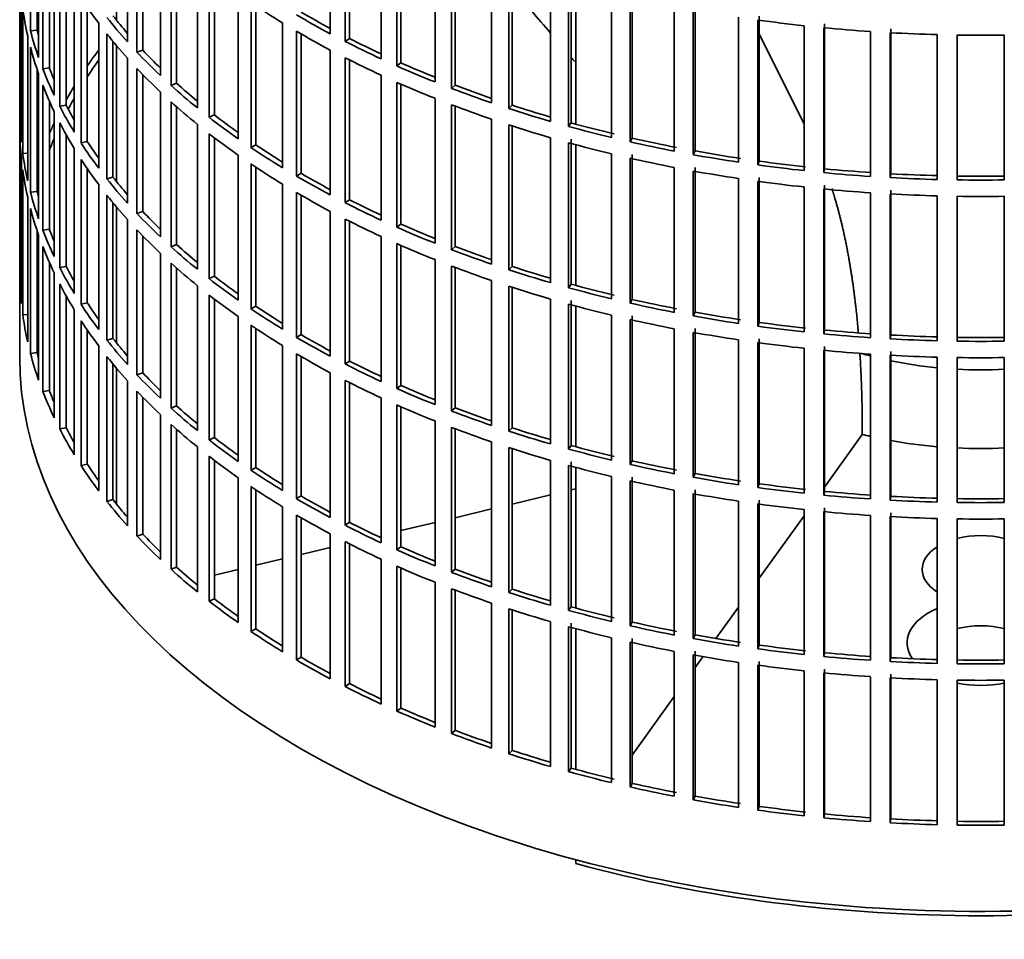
# Model space of a CAD drawing. Header units: millimetres. Extents: x 434 to 1326, y -2761 to 1974.
# Tile 2 of 33: x 1033 to 1180, y -2694 to -2557. Entities that reach past the tile are written whole.
import ezdxf

# ---------------------------------------------------------------- set-up
doc = ezdxf.new("R2010")
doc.units = ezdxf.units.MM
for name, color, linetype in [('VSI184-254_GIUNT', 7, 'Continuous'), ('VSI344-454_FILTR', 7, 'Continuous'), ('VSI344-454_SUPPO', 7, 'Continuous')]:
    doc.layers.add(name, color=color, linetype=linetype)

# ---------------------------------------------------------------- blocks, each defined once
blk = doc.blocks.new('SE4')
at = {"layer": 'VSI184-254_GIUNT', "color": 7, "linetype": 'Continuous', "lineweight": 35}
for start_param, end_param in [(4.245143, 4.281952), (4.365036, 4.547129), (4.62322, 4.801558)]:
    blk.add_ellipse((1176.28, -2586.28), major_axis=(39.5, 0), ratio=0.57735, start_param=start_param, end_param=end_param, dxfattribs=at)
at = {"layer": 'VSI344-454_FILTR', "color": 7, "linetype": 'Continuous', "lineweight": 35}
for p, q in [((1032.78, -2367.05), (1032.78, -2607.1)), ((1034.39, -2558.45), (1034.39, -2536.81)), ((1079.16, -2558.89), (1079.16, -2537.25)), ((1048.89, -2560.12), (1048.89, -2538.48)), ((1081.37, -2560.04), (1081.37, -2538.4)), ((1082.02, -2559.59), (1082.02, -2538.73)), ((1035.38, -2558.35), (1035.38, -2540.12)), ((1050.29, -2561.64), (1050.29, -2540)), ((1035.61, -2562.45), (1035.61, -2540.81)), ((1051.15, -2561.35), (1051.15, -2540.9)), ((1086.76, -2562.65), (1086.76, -2541.01)), ((1036.23, -2564.14), (1036.23, -2542.5)), ((1089.11, -2563.71), (1089.11, -2542.07)), ((1089.7, -2563.24), (1089.7, -2542.33)), ((1037.21, -2564), (1037.21, -2544.84)), ((1053.8, -2565.15), (1053.8, -2543.52)), ((1094.81, -2566.1), (1094.81, -2544.46)), ((1055.38, -2566.61), (1055.38, -2544.98)), ((1056.21, -2566.29), (1056.21, -2545.72)), ((1097.28, -2567.06), (1097.28, -2545.42)), ((1097.81, -2566.57), (1097.81, -2545.62)), ((1037.94, -2568.08), (1037.94, -2546.44)), ((1103.24, -2569.21), (1103.24, -2547.57)), ((1038.76, -2569.73), (1038.76, -2548.09)), ((1059.32, -2569.98), (1059.32, -2548.34)), ((1105.83, -2570.07), (1105.83, -2548.43)), ((1106.3, -2569.56), (1106.3, -2548.59)), ((1032.79, -2571.02), (1032.79, -2549.38)), ((1039.71, -2569.55), (1039.71, -2549.86)), ((1061.07, -2571.37), (1061.07, -2549.74)), ((1061.86, -2571.02), (1061.86, -2550.34)), ((1112.04, -2571.98), (1112.04, -2550.34)), ((1115.13, -2572.21), (1115.13, -2550.57)), ((1040.93, -2573.59), (1040.93, -2551.96)), ((1114.72, -2572.73), (1114.72, -2551.1)), ((1033.03, -2575.08), (1033.03, -2553.44)), ((1041.95, -2575.21), (1041.95, -2553.58)), ((1065.4, -2574.57), (1065.4, -2552.94)), ((1121.15, -2574.39), (1121.15, -2552.75)), ((1123.91, -2575.03), (1123.91, -2553.39)), ((1124.25, -2574.49), (1124.25, -2552.85)), ((1033.24, -2576.79), (1033.24, -2555.16)), ((1042.88, -2575), (1042.88, -2554.96)), ((1067.32, -2575.89), (1067.32, -2554.26)), ((1068.06, -2575.51), (1068.06, -2554.75)), ((1130.52, -2576.42), (1130.52, -2554.78)), ((1133.63, -2576.4), (1133.63, -2554.76)), ((1133.36, -2576.95), (1133.36, -2555.31)), ((1140.12, -2578.07), (1140.12, -2556.43)), ((1143.22, -2577.92), (1143.22, -2556.29)), ((1044.59, -2578.98), (1044.59, -2557.34)), ((1072.03, -2578.91), (1072.03, -2557.27)), ((1143.01, -2578.49), (1143.01, -2556.85)), ((1149.9, -2579.33), (1149.9, -2557.7)), ((1152.83, -2579.63), (1152.83, -2557.99)), ((1152.97, -2579.06), (1152.97, -2557.42)), ((1033.98, -2580.83), (1033.98, -2559.2)), ((1035.38, -2558.35), (1034.39, -2558.45)), ((1045.8, -2580.55), (1045.8, -2558.91)), ((1074.1, -2580.15), (1074.1, -2558.51)), ((1074.79, -2579.73), (1074.79, -2558.92)), ((1159.8, -2580.2), (1159.8, -2558.56)), ((1162.77, -2580.38), (1162.77, -2558.74)), ((1162.84, -2579.8), (1162.84, -2558.16)), ((1169.78, -2580.66), (1169.78, -2559.02)), ((1172.76, -2580.72), (1172.76, -2559.08)), ((1179.8, -2580.72), (1179.8, -2559.08)), ((1034.39, -2582.54), (1034.39, -2560.9)), ((1046.7, -2580.3), (1046.7, -2560.03)), ((1082.02, -2559.59), (1081.37, -2560.04)), ((1051.15, -2561.35), (1050.29, -2561.64)), ((1079.16, -2582.97), (1079.16, -2561.33)), ((1081.37, -2584.12), (1081.37, -2562.49)), ((1048.89, -2584.2), (1048.89, -2562.56)), ((1082.02, -2583.68), (1082.02, -2562.81)), ((1089.7, -2563.24), (1089.11, -2563.71)), ((1035.38, -2582.44), (1035.38, -2564.21)), ((1035.61, -2586.54), (1035.61, -2564.9)), ((1037.21, -2564), (1036.23, -2564.14)), ((1050.29, -2585.72), (1050.29, -2564.09)), ((1051.15, -2585.43), (1051.15, -2564.99)), ((1086.76, -2586.73), (1086.76, -2565.1)), ((1036.23, -2588.22), (1036.23, -2566.58)), ((1056.21, -2566.29), (1055.38, -2566.61)), ((1089.11, -2587.79), (1089.11, -2566.16)), ((1089.7, -2587.33), (1089.7, -2566.42)), ((1097.81, -2566.57), (1097.28, -2567.06)), ((1053.8, -2589.24), (1053.8, -2567.6)), ((1037.21, -2588.08), (1037.21, -2568.93)), ((1039.71, -2569.55), (1038.76, -2569.73)), ((1055.38, -2590.7), (1055.38, -2569.06)), ((1056.21, -2590.38), (1056.21, -2569.8)), ((1094.81, -2590.18), (1094.81, -2568.55)), ((1097.28, -2591.15), (1097.28, -2569.51)), ((1097.81, -2590.66), (1097.81, -2569.71)), ((1106.3, -2569.56), (1105.83, -2570.07)), ((1033.03, -2571.01), (1032.79, -2571.02)), ((1037.94, -2592.16), (1037.94, -2570.53)), ((1061.86, -2571.02), (1061.07, -2571.37)), ((1038.76, -2593.82), (1038.76, -2572.18)), ((1059.32, -2594.07), (1059.32, -2572.43)), ((1103.24, -2593.3), (1103.24, -2571.66)), ((1105.83, -2594.16), (1105.83, -2572.52)), ((1106.3, -2593.65), (1106.3, -2572.67)), ((1115.13, -2572.21), (1114.72, -2572.73)), ((1032.79, -2595.1), (1032.79, -2573.47)), ((1039.71, -2593.64), (1039.71, -2573.95)), ((1061.07, -2595.46), (1061.07, -2573.82)), ((1042.88, -2575), (1041.95, -2575.21)), ((1061.86, -2595.1), (1061.86, -2574.43)), ((1068.06, -2575.51), (1067.32, -2575.89)), ((1112.04, -2596.07), (1112.04, -2574.43)), ((1114.72, -2596.82), (1114.72, -2575.18)), ((1115.13, -2596.29), (1115.13, -2574.66)), ((1124.25, -2574.49), (1123.91, -2575.03)), ((1033.98, -2576.75), (1033.24, -2576.79)), ((1040.93, -2597.68), (1040.93, -2576.04)), ((1065.4, -2598.66), (1065.4, -2577.02)), ((1121.15, -2598.47), (1121.15, -2576.84)), ((1124.25, -2598.57), (1124.25, -2576.94)), ((1133.63, -2576.4), (1133.36, -2576.95)), ((1033.03, -2599.16), (1033.03, -2577.52)), ((1041.95, -2599.3), (1041.95, -2577.66)), ((1067.32, -2599.98), (1067.32, -2578.34)), ((1123.91, -2599.12), (1123.91, -2577.48)), ((1143.22, -2577.92), (1143.01, -2578.49)), ((1033.24, -2600.88), (1033.24, -2579.24)), ((1042.88, -2599.08), (1042.88, -2579.05)), ((1068.06, -2599.59), (1068.06, -2578.84)), ((1074.79, -2579.73), (1074.1, -2580.15)), ((1130.52, -2600.51), (1130.52, -2578.87)), ((1133.36, -2601.04), (1133.36, -2579.4)), ((1133.63, -2600.48), (1133.63, -2578.85)), ((1152.97, -2579.06), (1152.83, -2579.63)), ((1162.84, -2579.8), (1162.77, -2580.38)), ((1044.59, -2603.06), (1044.59, -2581.43)), ((1046.7, -2580.3), (1045.8, -2580.55)), ((1072.03, -2603), (1072.03, -2581.36)), ((1140.12, -2602.16), (1140.12, -2580.52)), ((1143.01, -2602.57), (1143.01, -2580.94)), ((1143.22, -2602.01), (1143.22, -2580.37)), ((1152.97, -2603.15), (1152.97, -2581.51)), ((1035.38, -2582.44), (1034.39, -2582.54)), ((1045.8, -2604.64), (1045.8, -2583)), ((1074.1, -2604.24), (1074.1, -2582.6)), ((1074.79, -2603.82), (1074.79, -2583)), ((1149.9, -2603.42), (1149.9, -2581.78)), ((1152.83, -2603.72), (1152.83, -2582.08)), ((1159.8, -2604.28), (1159.8, -2582.65)), ((1162.77, -2604.46), (1162.77, -2582.83)), ((1162.84, -2603.89), (1162.84, -2582.25)), ((1033.98, -2604.92), (1033.98, -2583.28)), ((1046.7, -2604.38), (1046.7, -2584.11)), ((1082.02, -2583.68), (1081.37, -2584.12)), ((1169.78, -2604.75), (1169.78, -2583.11)), ((1172.76, -2604.81), (1172.76, -2583.17)), ((1179.8, -2604.81), (1179.8, -2583.17)), ((1034.39, -2606.62), (1034.39, -2584.99)), ((1051.15, -2585.43), (1050.29, -2585.72)), ((1079.16, -2607.06), (1079.16, -2585.42)), ((1048.89, -2608.29), (1048.89, -2586.65)), ((1081.37, -2608.21), (1081.37, -2586.57)), ((1082.02, -2607.77), (1082.02, -2586.9)), ((1089.7, -2587.33), (1089.11, -2587.79)), ((1035.38, -2606.52), (1035.38, -2588.29)), ((1037.21, -2588.08), (1036.23, -2588.22)), ((1050.29, -2609.81), (1050.29, -2588.17)), ((1035.61, -2610.62), (1035.61, -2588.99)), ((1051.15, -2609.52), (1051.15, -2589.08)), ((1056.21, -2590.38), (1055.38, -2590.7)), ((1086.76, -2610.82), (1086.76, -2589.18)), ((1089.11, -2611.88), (1089.11, -2590.24)), ((1036.23, -2612.31), (1036.23, -2590.67)), ((1053.8, -2613.33), (1053.8, -2591.69)), ((1089.7, -2611.41), (1089.7, -2590.5)), ((1097.81, -2590.66), (1097.28, -2591.15)), ((1037.21, -2612.17), (1037.21, -2593.02)), ((1055.38, -2614.79), (1055.38, -2593.15)), ((1094.81, -2614.27), (1094.81, -2592.63)), ((1037.94, -2616.25), (1037.94, -2594.61)), ((1039.71, -2593.64), (1038.76, -2593.82)), ((1056.21, -2614.46), (1056.21, -2593.89)), ((1097.28, -2615.23), (1097.28, -2593.59)), ((1097.81, -2614.74), (1097.81, -2593.8)), ((1106.3, -2593.65), (1105.83, -2594.16)), ((1033.03, -2595.1), (1032.79, -2595.1)), ((1038.76, -2617.9), (1038.76, -2596.27)), ((1061.86, -2595.1), (1061.07, -2595.46)), ((1103.24, -2617.38), (1103.24, -2595.75)), ((1115.13, -2596.29), (1114.72, -2596.82)), ((1059.32, -2618.15), (1059.32, -2596.52)), ((1105.83, -2618.25), (1105.83, -2596.61)), ((1106.3, -2617.74), (1106.3, -2596.76)), ((1039.71, -2617.73), (1039.71, -2598.04)), ((1042.88, -2599.08), (1041.95, -2599.3)), ((1061.07, -2619.55), (1061.07, -2597.91)), ((1061.86, -2619.19), (1061.86, -2598.52)), ((1112.04, -2620.15), (1112.04, -2598.51)), ((1115.13, -2620.38), (1115.13, -2598.74)), ((1124.25, -2598.57), (1123.91, -2599.12)), ((1040.93, -2621.77), (1040.93, -2600.13)), ((1068.06, -2599.59), (1067.32, -2599.98)), ((1114.72, -2620.91), (1114.72, -2599.27)), ((1133.63, -2600.48), (1133.36, -2601.04)), ((1033.98, -2600.84), (1033.24, -2600.88)), ((1041.95, -2623.39), (1041.95, -2601.75)), ((1065.4, -2622.75), (1065.4, -2601.11)), ((1121.15, -2622.56), (1121.15, -2600.92)), ((1123.91, -2623.2), (1123.91, -2601.57)), ((1124.25, -2622.66), (1124.25, -2601.02)), ((1143.22, -2602.01), (1143.01, -2602.57)), ((1042.88, -2623.17), (1042.88, -2603.14)), ((1067.32, -2624.07), (1067.32, -2602.43)), ((1068.06, -2623.68), (1068.06, -2602.93)), ((1130.52, -2624.59), (1130.52, -2602.96)), ((1133.36, -2625.13), (1133.36, -2603.49)), ((1133.63, -2624.57), (1133.63, -2602.93)), ((1152.97, -2603.15), (1152.83, -2603.72)), ((1046.7, -2604.38), (1045.8, -2604.64)), ((1074.79, -2603.82), (1074.1, -2604.24)), ((1140.12, -2626.24), (1140.12, -2604.61)), ((1143.01, -2626.66), (1143.01, -2605.02)), ((1143.22, -2626.1), (1143.22, -2604.46)), ((1162.84, -2603.89), (1162.77, -2604.46)), ((1035.38, -2606.52), (1034.39, -2606.62)), ((1044.59, -2627.15), (1044.59, -2605.51)), ((1072.03, -2627.09), (1072.03, -2605.45)), ((1149.9, -2627.51), (1149.9, -2605.87)), ((1152.83, -2627.8), (1152.83, -2606.17)), ((1152.97, -2627.23), (1152.97, -2605.6)), ((1162.84, -2627.97), (1162.84, -2606.34)), ((1045.8, -2628.72), (1045.8, -2607.09)), ((1074.1, -2628.32), (1074.1, -2606.69)), ((1074.79, -2627.91), (1074.79, -2607.09)), ((1082.02, -2607.77), (1081.37, -2608.21)), ((1159.8, -2628.37), (1159.8, -2606.73)), ((1162.77, -2628.55), (1162.77, -2606.91)), ((1169.78, -2628.83), (1169.78, -2607.2)), ((1172.76, -2628.89), (1172.76, -2607.26)), ((1179.8, -2628.89), (1179.8, -2607.26)), ((1046.7, -2628.47), (1046.7, -2608.2)), ((1051.15, -2609.52), (1050.29, -2609.81)), ((1079.16, -2631.15), (1079.16, -2609.51)), ((1048.89, -2632.38), (1048.89, -2610.74)), ((1081.37, -2632.3), (1081.37, -2610.66)), ((1082.02, -2631.85), (1082.02, -2610.99)), ((1037.21, -2612.17), (1036.23, -2612.31)), ((1050.29, -2633.9), (1050.29, -2612.26)), ((1089.7, -2611.41), (1089.11, -2611.88)), ((1051.15, -2633.61), (1051.15, -2613.16)), ((1086.76, -2634.91), (1086.76, -2613.27)), ((1056.21, -2614.46), (1055.38, -2614.79)), ((1089.11, -2635.97), (1089.11, -2614.33)), ((1089.7, -2635.5), (1089.7, -2614.59)), ((1097.81, -2614.74), (1097.28, -2615.23)), ((1053.8, -2637.41), (1053.8, -2615.78)), ((1094.81, -2638.36), (1094.81, -2616.72)), ((1039.71, -2617.73), (1038.76, -2617.9)), ((1055.38, -2638.87), (1055.38, -2617.24)), ((1056.21, -2638.55), (1056.21, -2617.98)), ((1097.28, -2639.32), (1097.28, -2617.68)), ((1097.81, -2638.83), (1097.81, -2617.88)), ((1106.3, -2617.74), (1105.83, -2618.25)), ((1061.86, -2619.19), (1061.07, -2619.55)), ((1103.24, -2641.47), (1103.24, -2619.83)), ((1059.32, -2642.24), (1059.32, -2620.6)), ((1105.83, -2642.33), (1105.83, -2620.69)), ((1106.3, -2641.82), (1106.3, -2620.85)), ((1115.13, -2620.38), (1114.72, -2620.91)), ((1061.07, -2643.63), (1061.07, -2622)), ((1061.86, -2643.28), (1061.86, -2622.6)), ((1112.04, -2644.24), (1112.04, -2622.6)), ((1124.25, -2622.66), (1123.91, -2623.2)), ((1042.88, -2623.17), (1041.95, -2623.39)), ((1068.06, -2623.68), (1067.32, -2624.07)), ((1114.72, -2644.99), (1114.72, -2623.36)), ((1115.13, -2644.47), (1115.13, -2622.83)), ((1065.4, -2646.83), (1065.4, -2625.2)), ((1121.15, -2646.65), (1121.15, -2625.01)), ((1123.91, -2647.29), (1123.91, -2625.65)), ((1124.25, -2646.75), (1124.25, -2625.11)), ((1133.63, -2624.57), (1133.36, -2625.13)), ((1067.32, -2648.15), (1067.32, -2626.52)), ((1068.06, -2647.77), (1068.06, -2627.01)), ((1130.52, -2648.68), (1130.52, -2627.04)), ((1133.63, -2648.66), (1133.63, -2627.02)), ((1143.22, -2626.1), (1143.01, -2626.66)), ((1046.7, -2628.47), (1045.8, -2628.72)), ((1074.79, -2627.91), (1074.1, -2628.32)), ((1133.36, -2649.21), (1133.36, -2627.57)), ((1143.22, -2650.18), (1143.22, -2628.55)), ((1152.97, -2627.23), (1152.83, -2627.8)), ((1162.84, -2627.97), (1162.77, -2628.55)), ((1072.03, -2651.17), (1072.03, -2629.53)), ((1140.12, -2650.33), (1140.12, -2628.69)), ((1143.01, -2650.75), (1143.01, -2629.11)), ((1149.9, -2651.59), (1149.9, -2629.96)), ((1152.97, -2651.32), (1152.97, -2629.68)), ((1074.1, -2652.41), (1074.1, -2630.77)), ((1074.79, -2651.99), (1074.79, -2631.18)), ((1152.83, -2651.89), (1152.83, -2630.25)), ((1159.8, -2652.46), (1159.8, -2630.82)), ((1162.77, -2652.64), (1162.77, -2631)), ((1162.84, -2652.06), (1162.84, -2630.42)), ((1169.78, -2652.92), (1169.78, -2631.28)), ((1172.76, -2652.98), (1172.76, -2631.34)), ((1179.8, -2652.98), (1179.8, -2631.34)), ((1082.02, -2631.85), (1081.37, -2632.3)), ((1051.15, -2633.61), (1050.29, -2633.9)), ((1079.16, -2655.23), (1079.16, -2633.59)), ((1081.37, -2656.38), (1081.37, -2634.75)), ((1082.02, -2655.94), (1082.02, -2635.07)), ((1089.7, -2635.5), (1089.11, -2635.97)), ((1086.76, -2658.99), (1086.76, -2637.36)), ((1056.21, -2638.55), (1055.38, -2638.87)), ((1089.11, -2660.05), (1089.11, -2638.42)), ((1089.7, -2659.59), (1089.7, -2638.68)), ((1097.81, -2638.83), (1097.28, -2639.32)), ((1094.81, -2662.44), (1094.81, -2640.81)), ((1097.28, -2663.41), (1097.28, -2641.77)), ((1106.3, -2641.82), (1105.83, -2642.33)), ((1061.86, -2643.28), (1061.07, -2643.63)), ((1097.81, -2662.92), (1097.81, -2641.97)), ((1103.24, -2665.56), (1103.24, -2643.92)), ((1105.83, -2666.42), (1105.83, -2644.78)), ((1115.13, -2644.47), (1114.72, -2644.99)), ((1106.3, -2665.91), (1106.3, -2644.93)), ((1068.06, -2647.77), (1067.32, -2648.15)), ((1112.04, -2668.33), (1112.04, -2646.69)), ((1114.72, -2669.08), (1114.72, -2647.44)), ((1115.13, -2668.55), (1115.13, -2646.92)), ((1124.25, -2646.75), (1123.91, -2647.29)), ((1121.15, -2670.73), (1121.15, -2649.09)), ((1124.25, -2670.83), (1124.25, -2649.2)), ((1133.63, -2648.66), (1133.36, -2649.21)), ((1123.91, -2671.38), (1123.91, -2649.74)), ((1143.22, -2650.18), (1143.01, -2650.75)), ((1074.79, -2651.99), (1074.1, -2652.41)), ((1130.52, -2672.77), (1130.52, -2651.13)), ((1133.36, -2673.3), (1133.36, -2651.66)), ((1133.63, -2672.74), (1133.63, -2651.11)), ((1152.97, -2651.32), (1152.83, -2651.89)), ((1162.84, -2652.06), (1162.77, -2652.64)), ((1140.12, -2674.42), (1140.12, -2652.78)), ((1143.01, -2674.83), (1143.01, -2653.2)), ((1143.22, -2674.27), (1143.22, -2652.63)), ((1149.9, -2675.68), (1149.9, -2654.04)), ((1152.83, -2675.98), (1152.83, -2654.34)), ((1152.97, -2675.41), (1152.97, -2653.77)), ((1159.8, -2676.54), (1159.8, -2654.91)), ((1162.77, -2676.72), (1162.77, -2655.09)), ((1162.84, -2676.15), (1162.84, -2654.51)), ((1082.02, -2655.94), (1081.37, -2656.38)), ((1169.78, -2677.01), (1169.78, -2655.37)), ((1172.76, -2677.07), (1172.76, -2655.43)), ((1179.8, -2677.07), (1179.8, -2655.43)), ((1089.7, -2659.59), (1089.11, -2660.05)), ((1097.81, -2662.92), (1097.28, -2663.41)), ((1106.3, -2665.91), (1105.83, -2666.42)), ((1115.13, -2668.55), (1114.72, -2669.08)), ((1124.25, -2670.83), (1123.91, -2671.38)), ((1133.63, -2672.74), (1133.36, -2673.3)), ((1143.22, -2674.27), (1143.01, -2674.83)), ((1152.97, -2675.41), (1152.83, -2675.98)), ((1162.84, -2676.15), (1162.77, -2676.72))]:
    blk.add_line(p, q, dxfattribs=at)
for centre, radius, start, end in [((1176.28, -2310.61), 248.5, 269.189, 270.811), ((1176.28, -2333.4), 246.77, 269.1833, 270.8167), ((1176.28, -2332.25), 248.5, 269.189, 270.811), ((1176.28, -2334.7), 248.5, 269.189, 270.811), ((1176.28, -2357.49), 246.77, 269.1833, 270.8167), ((1176.28, -2356.33), 248.5, 269.189, 270.811), ((1176.28, -2358.78), 248.5, 269.189, 270.811), ((1176.28, -2381.57), 246.77, 269.1833, 270.8167), ((1176.28, -2380.42), 248.5, 269.189, 270.811), ((1176.28, -2382.87), 248.5, 269.189, 270.811), ((1176.28, -2405.66), 246.77, 269.1833, 270.8167), ((1176.28, -2404.51), 248.5, 269.189, 270.811), ((1176.28, -2406.95), 248.5, 269.189, 270.811), ((1176.28, -2429.75), 246.77, 269.1833, 270.8167), ((1176.28, -2428.59), 248.5, 269.189, 270.811)]:
    blk.add_arc(centre, radius, start, end, dxfattribs=at)
for centre, major_axis, start_param, end_param in [((1176.28, -2524.43), (-143.5, 0), 0.359458, 0.408487), ((1176.28, -2548.52), (-143.5, 0), 0.080205, 0.129234), ((1176.28, -2500.34), (-143.5, 0), 0.708524, 0.757553), ((1176.28, -2521.98), (-143.5, 0), 0.429271, 0.4783), ((1176.28, -2521.98), (-142.5, 0), 0.429099, 0.464583), ((1176.28, -2497.9), (-143.5, 0), 0.778337, 0.827366), ((1176.28, -2497.9), (-142.5, 0), 0.778165, 0.820895), ((1176.28, -2570.16), (-142.5, 0), -0.160582, -0.149846), ((1176.28, -2476.26), (-143.5, 0), 1.336842, 1.385871), ((1176.28, -2476.26), (-143.5, 0), 1.406655, 1.455685), ((1176.28, -2546.07), (-143.5, 0), 0.150018, 0.199048), ((1176.28, -2546.07), (-142.5, 0), 0.149846, 0.160582), ((1176.28, -2524.43), (-143.5, 0), 0.429271, 0.4783), ((1176.28, -2500.34), (-143.5, 0), 0.778337, 0.827366), ((1176.28, -2476.26), (-143.5, 0), 1.476469, 1.525498), ((1176.28, -2548.52), (-143.5, 0), 0.150018, 0.199048), ((1176.28, -2497.9), (-143.5, 0), 0.84815, 0.897179), ((1176.28, -2497.9), (-142.5, 0), 0.847978, 0.891566), ((1176.28, -2594.24), (-143.5, 0), -0.408487, -0.377404), ((1176.28, -2521.98), (-143.5, 0), 0.499084, 0.548113), ((1176.28, -2521.98), (-142.5, 0), 0.498912, 0.536508), ((1176.28, -2500.34), (-143.5, 0), 0.84815, 0.897179), ((1176.28, -2594.24), (-142.5, 0), -0.391958, -0.359286), ((1176.28, -2497.9), (-143.5, 0), 0.917963, 0.966992), ((1176.28, -2497.9), (-142.5, 0), 0.917791, 0.962144), ((1176.28, -2546.07), (-143.5, 0), 0.219831, 0.268861), ((1176.28, -2546.07), (-142.5, 0), 0.219659, 0.242088), ((1176.28, -2524.43), (-143.5, 0), 0.499084, 0.548113), ((1176.28, -2548.52), (-143.5, 0), 0.219831, 0.268861), ((1176.28, -2594.24), (-143.5, 0), -0.338674, -0.312019), ((1176.28, -2521.98), (-143.5, 0), 0.568897, 0.617927), ((1176.28, -2521.98), (-142.5, 0), 0.568725, 0.607984), ((1176.28, -2500.34), (-143.5, 0), 0.917963, 0.966992), ((1176.28, -2497.9), (-142.5, 0), 0.987604, 1.032651), ((1176.28, -2497.9), (-143.5, 0), 0.987776, 1.036806), ((1176.28, -2546.07), (-143.5, 0), 0.289645, 0.338674), ((1176.28, -2546.07), (-142.5, 0), 0.289473, 0.318152), ((1176.28, -2594.24), (-142.5, 0), -0.318152, -0.297119), ((1176.28, -2524.43), (-143.5, 0), 0.568897, 0.617927), ((1176.28, -2500.34), (-143.5, 0), 0.987776, 1.036806), ((1176.28, -2497.9), (-142.5, 0), 1.057417, 1.103102), ((1176.28, -2570.16), (-143.5, 0), 0.010392, 0.059421), ((1176.28, -2521.98), (-142.5, 0), 0.638538, 0.679153), ((1176.28, -2497.9), (-143.5, 0), 1.057589, 1.106619), ((1176.28, -2594.24), (-143.5, 0), -0.268861, -0.248955), ((1176.28, -2548.52), (-143.5, 0), 0.289645, 0.338674), ((1176.28, -2521.98), (-143.5, 0), 0.63871, 0.68774), ((1176.28, -2500.34), (-143.5, 0), 1.057589, 1.106619), ((1176.28, -2497.9), (-143.5, 0), 1.127403, 1.176432), ((1176.28, -2497.9), (-142.5, 0), 1.127231, 1.176604), ((1176.28, -2572.6), (-143.5, 0), 0.010392, 0.059421), ((1176.28, -2524.43), (-143.5, 0), 0.63871, 0.68774), ((1176.28, -2594.24), (-142.5, 0), -0.242088, -0.219659), ((1176.28, -2546.07), (-143.5, 0), 0.359458, 0.408487), ((1176.28, -2546.07), (-142.5, 0), 0.359286, 0.391958), ((1176.28, -2521.98), (-142.5, 0), 0.708352, 0.750104), ((1176.28, -2500.34), (-143.5, 0), 1.127403, 1.176432), ((1176.28, -2497.9), (-143.5, 0), 1.197216, 1.246245), ((1176.28, -2497.9), (-142.5, 0), 1.197044, 1.246417), ((1176.28, -2570.16), (-143.5, 0), 0.080205, 0.129234), ((1176.28, -2521.98), (-143.5, 0), 0.708524, 0.757553), ((1176.28, -2497.9), (-143.5, 0), 1.267029, 1.316058), ((1176.28, -2497.9), (-142.5, 0), 1.266857, 1.31623), ((1176.28, -2594.24), (-143.5, 0), -0.199048, -0.190533), ((1176.28, -2548.52), (-143.5, 0), 0.359458, 0.408487), ((1176.28, -2524.43), (-143.5, 0), 0.708524, 0.757553), ((1176.28, -2500.34), (-143.5, 0), 1.197216, 1.246245), ((1176.28, -2497.9), (-143.5, 0), 1.336842, 1.385871), ((1176.28, -2497.9), (-142.5, 0), 1.33667, 1.386044), ((1176.28, -2572.6), (-143.5, 0), 0.080205, 0.129234), ((1176.28, -2521.98), (-143.5, 0), 0.778337, 0.827366), ((1176.28, -2521.98), (-142.5, 0), 0.778165, 0.820895), ((1176.28, -2500.34), (-143.5, 0), 1.267029, 1.316058), ((1176.28, -2497.9), (-143.5, 0), 1.406655, 1.455685), ((1176.28, -2497.9), (-142.5, 0), 1.406483, 1.455857), ((1176.28, -2497.9), (-142.5, 0), 1.476296, 1.52567), ((1176.28, -2594.24), (-142.5, 0), -0.160582, -0.149846), ((1176.28, -2546.07), (-143.5, 0), 0.429271, 0.4783), ((1176.28, -2546.07), (-142.5, 0), 0.429099, 0.464583), ((1176.28, -2500.34), (-143.5, 0), 1.336842, 1.385871), ((1176.28, -2497.9), (-143.5, 0), 1.476469, 1.525498), ((1176.28, -2570.16), (-143.5, 0), 0.150018, 0.199048), ((1176.28, -2570.16), (-142.5, 0), 0.149846, 0.160582), ((1176.28, -2548.52), (-143.5, 0), 0.429271, 0.4783), ((1176.28, -2524.43), (-143.5, 0), 0.778337, 0.827366), ((1176.28, -2500.34), (-143.5, 0), 1.406655, 1.455685), ((1176.28, -2500.34), (-143.5, 0), 1.476469, 1.525498), ((1176.28, -2521.98), (-143.5, 0), 0.84815, 0.897179), ((1176.28, -2521.98), (-142.5, 0), 0.847978, 0.891566), ((1176.28, -2572.6), (-143.5, 0), 0.150018, 0.199048), ((1176.28, -2546.07), (-143.5, 0), 0.499084, 0.548113), ((1176.28, -2546.07), (-142.5, 0), 0.498912, 0.536508), ((1176.28, -2524.43), (-143.5, 0), 0.84815, 0.897179), ((1176.28, -2521.98), (-142.5, 0), 0.917791, 0.962144), ((1176.28, -2570.16), (-143.5, 0), 0.219831, 0.268861), ((1176.28, -2570.16), (-142.5, 0), 0.219659, 0.242088), ((1176.28, -2548.52), (-143.5, 0), 0.499084, 0.548113), ((1176.28, -2521.98), (-143.5, 0), 0.917963, 0.966992), ((1176.28, -2546.07), (-142.5, 0), 0.568725, 0.607984), ((1176.28, -2524.43), (-143.5, 0), 0.917963, 0.966992), ((1176.28, -2572.6), (-143.5, 0), 0.219831, 0.268861), ((1176.28, -2546.07), (-143.5, 0), 0.568897, 0.617927), ((1176.28, -2521.98), (-143.5, 0), 0.987776, 1.036806), ((1176.28, -2521.98), (-142.5, 0), 0.987604, 1.032651), ((1176.28, -2548.52), (-143.5, 0), 0.568897, 0.617927), ((1176.28, -2570.16), (-143.5, 0), 0.289645, 0.338674), ((1176.28, -2570.16), (-142.5, 0), 0.289473, 0.318152), ((1176.28, -2524.43), (-143.5, 0), 0.987776, 1.036806), ((1176.28, -2521.98), (-143.5, 0), 1.057589, 1.106619), ((1176.28, -2521.98), (-142.5, 0), 1.057417, 1.103102), ((1176.28, -2594.24), (-143.5, 0), 0.010392, 0.059421), ((1176.28, -2572.6), (-143.5, 0), 0.289645, 0.338674), ((1176.28, -2546.07), (-143.5, 0), 0.63871, 0.68774), ((1176.28, -2546.07), (-142.5, 0), 0.638538, 0.679153), ((1176.28, -2521.98), (-142.5, 0), 1.127231, 1.176604), ((1176.28, -2524.43), (-143.5, 0), 1.057589, 1.106619), ((1176.28, -2521.98), (-143.5, 0), 1.127403, 1.176432), ((1176.28, -2570.16), (-142.5, 0), 0.359286, 0.391958), ((1176.28, -2548.52), (-143.5, 0), 0.63871, 0.68774), ((1176.28, -2521.98), (-143.5, 0), 1.197216, 1.246245), ((1176.28, -2521.98), (-142.5, 0), 1.197044, 1.246417), ((1176.28, -2570.16), (-143.5, 0), 0.359458, 0.408487), ((1176.28, -2546.07), (-143.5, 0), 0.708524, 0.757553), ((1176.28, -2546.07), (-142.5, 0), 0.708352, 0.750104), ((1176.28, -2524.43), (-143.5, 0), 1.127403, 1.176432), ((1176.28, -2521.98), (-142.5, 0), 1.266857, 1.31623), ((1176.28, -2594.24), (-143.5, 0), 0.080205, 0.129234), ((1176.28, -2572.6), (-143.5, 0), 0.359458, 0.408487), ((1176.28, -2524.43), (-143.5, 0), 1.197216, 1.246245), ((1176.28, -2521.98), (-143.5, 0), 1.267029, 1.316058), ((1176.28, -2521.98), (-142.5, 0), 1.33667, 1.386044), ((1176.28, -2548.52), (-143.5, 0), 0.708524, 0.757553), ((1176.28, -2524.43), (-143.5, 0), 1.267029, 1.316058), ((1176.28, -2521.98), (-143.5, 0), 1.336842, 1.385871), ((1176.28, -2521.98), (-142.5, 0), 1.406483, 1.455857), ((1176.28, -2570.16), (-143.5, 0), 0.429271, 0.4783), ((1176.28, -2570.16), (-142.5, 0), 0.429099, 0.464583), ((1176.28, -2546.07), (-143.5, 0), 0.778337, 0.827366), ((1176.28, -2546.07), (-142.5, 0), 0.778165, 0.820895), ((1176.28, -2524.43), (-143.5, 0), 1.336842, 1.385871), ((1176.28, -2521.98), (-143.5, 0), 1.406655, 1.455685), ((1176.28, -2521.98), (-143.5, 0), 1.476469, 1.525498), ((1176.28, -2521.98), (-142.5, 0), 1.476296, 1.52567), ((1176.28, -2594.24), (-142.5, 0), 0.149846, 0.160582), ((1176.28, -2524.43), (-143.5, 0), 1.406655, 1.455685), ((1176.28, -2607.1), (143.5, 0), 3.141593, 5.158357), ((1176.28, -2594.24), (-143.5, 0), 0.150018, 0.199048), ((1176.28, -2572.6), (-143.5, 0), 0.429271, 0.4783), ((1176.28, -2548.52), (-143.5, 0), 0.778337, 0.827366), ((1176.28, -2546.07), (-142.5, 0), 0.847978, 0.891566), ((1176.28, -2524.43), (-143.5, 0), 1.476469, 1.525498), ((1176.28, -2570.16), (-142.5, 0), 0.498912, 0.536508), ((1176.28, -2546.07), (-143.5, 0), 0.84815, 0.897179), ((1176.28, -2570.16), (-143.5, 0), 0.499084, 0.548113), ((1176.28, -2548.52), (-143.5, 0), 0.84815, 0.897179), ((1176.28, -2594.24), (-143.5, 0), 0.219831, 0.268861), ((1176.28, -2594.24), (-142.5, 0), 0.219659, 0.242088), ((1176.28, -2572.6), (-143.5, 0), 0.499084, 0.548113), ((1176.28, -2546.07), (-143.5, 0), 0.917963, 0.966992), ((1176.28, -2546.07), (-142.5, 0), 0.917791, 0.962144), ((1176.28, -2570.16), (-143.5, 0), 0.568897, 0.617927), ((1176.28, -2570.16), (-142.5, 0), 0.568725, 0.607984), ((1176.28, -2548.52), (-143.5, 0), 0.917963, 0.966992), ((1176.28, -2546.07), (-143.5, 0), 0.987776, 1.036806), ((1176.28, -2546.07), (-142.5, 0), 0.987604, 1.032651), ((1176.28, -2594.24), (-143.5, 0), 0.289645, 0.338674), ((1176.28, -2594.24), (-142.5, 0), 0.289473, 0.318152), ((1176.28, -2572.6), (-143.5, 0), 0.568897, 0.617927), ((1176.28, -2548.52), (-143.5, 0), 0.987776, 1.036806), ((1176.28, -2546.07), (-143.5, 0), 1.057589, 1.106619), ((1176.28, -2546.07), (-142.5, 0), 1.057417, 1.103102), ((1176.28, -2570.16), (-143.5, 0), 0.63871, 0.68774), ((1176.28, -2570.16), (-142.5, 0), 0.638538, 0.679153), ((1176.28, -2548.52), (-143.5, 0), 1.057589, 1.106619), ((1176.28, -2546.07), (-143.5, 0), 1.127403, 1.176432), ((1176.28, -2546.07), (-142.5, 0), 1.127231, 1.176604), ((1176.28, -2572.6), (-143.5, 0), 0.63871, 0.68774), ((1176.28, -2546.07), (-142.5, 0), 1.197044, 1.246417), ((1176.28, -2594.24), (-143.5, 0), 0.359458, 0.408487), ((1176.28, -2594.24), (-142.5, 0), 0.359286, 0.391958), ((1176.28, -2570.16), (-143.5, 0), 0.708524, 0.757553), ((1176.28, -2570.16), (-142.5, 0), 0.708352, 0.750104), ((1176.28, -2548.52), (-143.5, 0), 1.127403, 1.176432), ((1176.28, -2546.07), (-143.5, 0), 1.197216, 1.246245), ((1176.28, -2548.52), (-143.5, 0), 1.197216, 1.246245), ((1176.28, -2546.07), (-143.5, 0), 1.267029, 1.316058), ((1176.28, -2546.07), (-142.5, 0), 1.266857, 1.31623), ((1176.28, -2572.6), (-143.5, 0), 0.708524, 0.757553), ((1176.28, -2546.07), (-143.5, 0), 1.336842, 1.385871), ((1176.28, -2546.07), (-142.5, 0), 1.33667, 1.386044), ((1176.28, -2594.24), (-142.5, 0), 0.429099, 0.464583), ((1176.28, -2570.16), (-143.5, 0), 0.778337, 0.827366), ((1176.28, -2570.16), (-142.5, 0), 0.778165, 0.820895), ((1176.28, -2548.52), (-143.5, 0), 1.267029, 1.316058), ((1176.28, -2546.07), (-143.5, 0), 1.406655, 1.455685), ((1176.28, -2546.07), (-142.5, 0), 1.406483, 1.455857), ((1176.28, -2546.07), (-143.5, 0), 1.476469, 1.525498), ((1176.28, -2546.07), (-142.5, 0), 1.476296, 1.52567), ((1176.28, -2594.24), (-143.5, 0), 0.429271, 0.4783), ((1176.28, -2548.52), (-143.5, 0), 1.336842, 1.385871), ((1176.28, -2572.6), (-143.5, 0), 0.778337, 0.827366), ((1176.28, -2548.52), (-143.5, 0), 1.406655, 1.455685), ((1176.28, -2548.52), (-143.5, 0), 1.476469, 1.525498), ((1176.28, -2570.16), (-143.5, 0), 0.84815, 0.897179), ((1176.28, -2570.16), (-142.5, 0), 0.847978, 0.891566), ((1176.28, -2594.24), (-143.5, 0), 0.499084, 0.548113), ((1176.28, -2594.24), (-142.5, 0), 0.498912, 0.536508), ((1176.28, -2572.6), (-143.5, 0), 0.84815, 0.897179), ((1176.28, -2570.16), (-143.5, 0), 0.917963, 0.966992), ((1176.28, -2570.16), (-142.5, 0), 0.917791, 0.962144), ((1176.28, -2594.24), (-143.5, 0), 0.568897, 0.617927), ((1176.28, -2594.24), (-142.5, 0), 0.568725, 0.607984), ((1176.28, -2572.6), (-143.5, 0), 0.917963, 0.966992), ((1176.28, -2570.16), (-142.5, 0), 0.987604, 1.032651), ((1176.28, -2570.16), (-143.5, 0), 0.987776, 1.036806), ((1176.28, -2572.6), (-143.5, 0), 0.987776, 1.036806), ((1176.28, -2570.16), (-142.5, 0), 1.057417, 1.103102), ((1176.28, -2594.24), (-142.5, 0), 0.638538, 0.679153), ((1176.28, -2570.16), (-143.5, 0), 1.057589, 1.106619), ((1176.28, -2594.24), (-143.5, 0), 0.63871, 0.68774), ((1176.28, -2572.6), (-143.5, 0), 1.057589, 1.106619), ((1176.28, -2570.16), (-142.5, 0), 1.127231, 1.176604), ((1176.28, -2570.16), (-143.5, 0), 1.127403, 1.176432), ((1176.28, -2594.24), (-142.5, 0), 0.708352, 0.750104), ((1176.28, -2572.6), (-143.5, 0), 1.127403, 1.176432), ((1176.28, -2570.16), (-143.5, 0), 1.197216, 1.246245), ((1176.28, -2570.16), (-142.5, 0), 1.197044, 1.246417), ((1176.28, -2594.24), (-143.5, 0), 0.708524, 0.757553), ((1176.28, -2570.16), (-143.5, 0), 1.267029, 1.316058), ((1176.28, -2570.16), (-142.5, 0), 1.266857, 1.31623), ((1176.28, -2572.6), (-143.5, 0), 1.197216, 1.246245), ((1176.28, -2570.16), (-142.5, 0), 1.33667, 1.386044), ((1176.28, -2594.24), (-142.5, 0), 0.778165, 0.820895), ((1176.28, -2572.6), (-143.5, 0), 1.267029, 1.316058), ((1176.28, -2570.16), (-143.5, 0), 1.336842, 1.385871), ((1176.28, -2570.16), (-143.5, 0), 1.406655, 1.455685), ((1176.28, -2570.16), (-142.5, 0), 1.406483, 1.455857), ((1176.28, -2570.16), (-142.5, 0), 1.476296, 1.52567), ((1176.28, -2594.24), (-143.5, 0), 0.778337, 0.827366), ((1176.28, -2572.6), (-143.5, 0), 1.336842, 1.385871), ((1176.28, -2570.16), (-143.5, 0), 1.476469, 1.525498), ((1176.28, -2572.6), (-143.5, 0), 1.406655, 1.455685), ((1176.28, -2572.6), (-143.5, 0), 1.476469, 1.525498), ((1176.28, -2594.24), (-143.5, 0), 0.84815, 0.897179), ((1176.28, -2594.24), (-142.5, 0), 0.847978, 0.891566), ((1176.28, -2594.24), (-143.5, 0), 0.917963, 0.966992), ((1176.28, -2594.24), (-142.5, 0), 0.917791, 0.962144), ((1176.28, -2594.24), (-143.5, 0), 0.987776, 1.036806), ((1176.28, -2594.24), (-142.5, 0), 0.987604, 1.032651), ((1176.28, -2594.24), (-143.5, 0), 1.057589, 1.106619), ((1176.28, -2594.24), (-142.5, 0), 1.057417, 1.103102), ((1176.28, -2594.24), (-143.5, 0), 1.127403, 1.176432), ((1176.28, -2594.24), (-142.5, 0), 1.127231, 1.176604), ((1176.28, -2594.24), (-142.5, 0), 1.197044, 1.246417), ((1176.28, -2594.24), (-143.5, 0), 1.197216, 1.246245), ((1176.28, -2594.24), (-142.5, 0), 1.266857, 1.31623), ((1176.28, -2594.24), (-143.5, 0), 1.267029, 1.316058), ((1176.28, -2594.24), (-143.5, 0), 1.336842, 1.385871), ((1176.28, -2594.24), (-142.5, 0), 1.33667, 1.386044), ((1176.28, -2594.24), (-142.5, 0), 1.406483, 1.455857), ((1176.28, -2594.24), (-143.5, 0), 1.406655, 1.455685), ((1176.28, -2594.24), (-143.5, 0), 1.476469, 1.525498), ((1176.28, -2594.24), (-142.5, 0), 1.476296, 1.52567)]:
    blk.add_ellipse(centre, major_axis=major_axis, ratio=0.57735, start_param=start_param, end_param=end_param, dxfattribs=at)
at = {"layer": 'VSI344-454_SUPPO', "color": 7, "linetype": 'Continuous', "lineweight": 35}
for p, q in [((1047.25, -2556.9), (1047.25, -2536.6)), ((1115.8, -2572.39), (1115.8, -2551.39)), ((1149.9, -2572.4), (1143.22, -2558.92)), ((1047.25, -2580.99), (1047.25, -2560.69)), ((1115.8, -2596.48), (1115.8, -2575.48)), ((1047.25, -2605.07), (1047.25, -2584.78)), ((1115.8, -2620.56), (1115.8, -2599.56)), ((1047.25, -2629.16), (1047.25, -2608.86)), ((1152.97, -2626.59), (1158.6, -2618.75)), ((1158.6, -2618.55), (1158.6, -2618.75)), ((1115.8, -2644.65), (1115.8, -2623.65)), ((1115.13, -2627.01), (1115.8, -2626.85)), ((1106.3, -2629.13), (1112.04, -2627.75)), ((1097.81, -2631.16), (1103.24, -2629.86)), ((1143.22, -2640.18), (1149.9, -2630.88)), ((1089.7, -2633.09), (1094.81, -2631.87)), ((1074.79, -2636.66), (1079.16, -2635.62)), ((1068.06, -2638.27), (1072.03, -2637.32)), ((1061.86, -2639.75), (1065.4, -2638.9)), ((1136.75, -2649.2), (1140.12, -2644.5)), ((1115.8, -2668.74), (1115.8, -2647.74)), ((1133.63, -2653.54), (1134.8, -2651.92)), ((1124.25, -2666.62), (1130.52, -2657.88)), ((1115.8, -2682.82), (1115.8, -2682.23))]:
    blk.add_line(p, q, dxfattribs=at)
for centre, major_axis, start_param, end_param in [((1176.28, -2594.85), (142.5, 0), -3.302175, -3.292267), ((1176.28, -2594.85), (45, 0), 4.308579, 4.337394), ((1176.28, -2594.85), (45, 0), 4.408949, 4.56748), ((1176.28, -2594.85), (45, 0), 4.634142, 4.790635), ((1176.28, -2638.88), (8.75, 0), 1.157096, 1.984496), ((1176.28, -2638.88), (8.75, 0), 2.407803, 3.875383), ((1176.28, -2649.85), (-11, 0), -0.938824, 0.382349), ((1176.28, -2652.35), (8.75, 0), 1.157096, 1.984496), ((1176.28, -2649.85), (-11, 0), 1.245307, 1.896286), ((1176.28, -2608.33), (-142.5, 0), 1.132467, 2.009125)]:
    blk.add_ellipse(centre, major_axis=major_axis, ratio=0.57735, start_param=start_param, end_param=end_param, dxfattribs=at)
for points, degree in [([(1112.04, -2558.8), (1110.15, -2556.6), (1108.23, -2554.36), (1106.29, -2552.09)], 3), ([(1115.65, -2563.03), (1115.48, -2562.83), (1115.3, -2562.62), (1115.13, -2562.42)], 3), ([(1158.6, -2618.55), (1158.6, -2612.25), (1158.23, -2606.54)], 2)]:
    blk.add_open_spline(points, degree=degree, dxfattribs=at)
blk.add_open_spline([(1158, -2603.45), (1157.55, -2598.23), (1156.79, -2593.62), (1155.89, -2588.18), (1154.56, -2583.66), (1154.32, -2582.82), (1154.06, -2582.03)], degree=2, knots=[0.2877757, 0.2877757, 0.2877757, 0.5, 0.5, 0.75, 0.75, 0.7962592, 0.7962592, 0.7962592], dxfattribs=at)

msp = doc.modelspace()

# ---------------------------------------------------------------- block references
msp.add_blockref('SE4', (0, 0))

doc.saveas('drawing.dxf')
